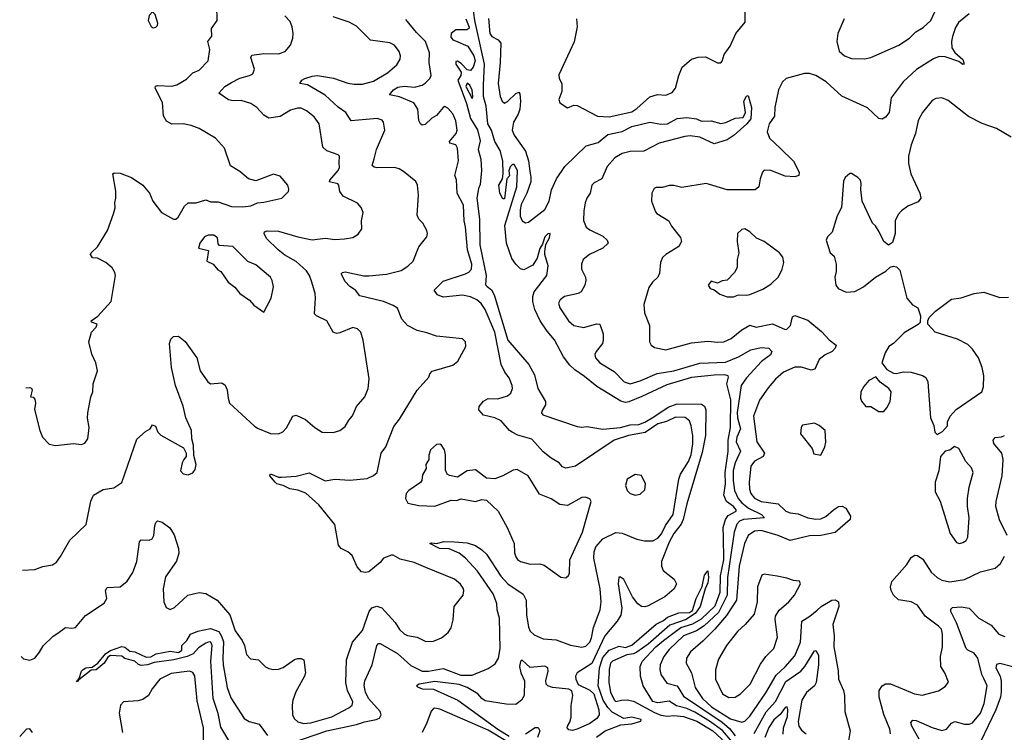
# Model space of a CAD drawing. Extents: x 2057697 to 2160550, y 827490 to 1016834.
# Tile 39 of 256: x 2058222 to 2064322, y 894587 to 899000. Entities that reach past the tile are written whole.
import ezdxf

# ---------------------------------------------------------------- set-up
doc = ezdxf.new("R2010")
doc.units = 0

msp = doc.modelspace()

# ---------------------------------------------------------------- linework, layer by layer
at = {"layer": '0CON20XD'}
for points in [[(2061671.4, 899005), (2061675.6, 898955), (2061657.8, 898862.2), (2061561.7, 898658.3), (2061563.3, 898635), (2061580, 898605), (2061580, 898555), (2061562.5, 898505), (2061567.5, 898485), (2061615, 898453.3), (2061655, 898470), (2061675, 898469.2), (2061802.6, 898402.6), (2061875, 898397.1), (2062015, 898430), (2062045, 898448.8), (2062125, 898521.4), (2062173, 898537), (2062225, 898531.2), (2062265, 898548.8), (2062285.8, 898575), (2062305.6, 898654.4), (2062327.1, 898705), (2062385, 898756), (2062425, 898767.1), (2062470.5, 898770.5), (2062545, 898733.3), (2062565, 898733.3), (2062575, 898742.5), (2062586, 898784), (2062623.3, 898835), (2062658, 898915), (2062716, 898985), (2062720, 899285)], [(2062695, 894457.9), (2062577, 894597), (2062495.8, 894655), (2062405, 894710.8), (2062355, 894733.2), (2062291, 894751), (2062245, 894780), (2062175, 894768.9), (2062145, 894778.2), (2062085.3, 894875), (2062068.6, 894935), (2062065.3, 894994.7), (2062078.4, 895025), (2062163, 895115), (2062211.4, 895155), (2062318.5, 895235), (2062391.9, 895258.1), (2062445, 895288.8), (2062530.6, 895369.4), (2062561.5, 895455), (2062564.7, 895555), (2062584.3, 895655), (2062583.2, 895795), (2062581, 895855), (2062594, 895905), (2062611.8, 895928.2), (2062660.3, 895955), (2062661.7, 895965), (2062644.8, 895985), (2062600.7, 896015), (2062584, 896055), (2062595.1, 896125), (2062592.3, 896195), (2062611.4, 896325), (2062612.2, 896395), (2062626.5, 896475), (2062627.8, 896645), (2062602.1, 896745), (2062613.9, 896785), (2062610.5, 896795), (2062591, 896801), (2062525, 896799.1), (2062385, 896783.1), (2062232, 896738), (2062076.3, 896666.3), (2061995, 896632.1), (2061975, 896629.5), (2061946.3, 896636.3), (2061797.2, 896727.2), (2061721, 896791), (2061660.3, 896830.3), (2061630.5, 896860.5), (2061591.6, 896911.6), (2061535, 897017.7), (2061489.8, 897069.8), (2061445.9, 897135), (2061414.3, 897205), (2061401.1, 897255), (2061400.8, 897285), (2061410.3, 897315), (2061488, 897415), (2061496.2, 897475), (2061476.2, 897545), (2061476, 897565), (2061481.7, 897608.3), (2061505, 897648.8), (2061508.8, 897675), (2061495, 897674.3), (2061475, 897654.2), (2061461.1, 897608.9), (2061445, 897582), (2061428.1, 897521.9), (2061400.9, 897479.1), (2061345, 897450), (2061325, 897456.2), (2061295, 897486), (2061271.7, 897521.7), (2061238.8, 897615), (2061226.9, 897725), (2061302.2, 897965), (2061306.7, 898065), (2061285, 898103.3), (2061275, 898102.5), (2061261.7, 898088.3), (2061253, 898063), (2061257, 898033), (2061240, 898015), (2061225, 897890), (2061215, 897890), (2061196.7, 897925), (2061190.8, 897975), (2061212.5, 898015), (2061217.5, 898045), (2061214.6, 898124.6), (2061199.7, 898189.7), (2061165.6, 898245), (2061146, 898315), (2061121.4, 898355), (2061111.8, 898465), (2061096.2, 898525), (2061095.7, 898595), (2061102.2, 898725), (2061041.2, 898995), (2061023.6, 899133.6)], [(2058260, 896720.2), (2058285, 896722.5), (2058295, 896717.5), (2058300, 896705), (2058290, 896665), (2058305, 896662.5), (2058315, 896650), (2058320, 896625), (2058313.8, 896585), (2058346.2, 896455), (2058363.9, 896413.9), (2058405, 896370), (2058445, 896363.3), (2058555, 896376), (2058605, 896368.8), (2058625, 896376.7), (2058643.8, 896405), (2058651.4, 896455), (2058653.1, 896475), (2058641.3, 896531.3), (2058644.3, 896564.3), (2058662, 896665), (2058674.3, 896695.7), (2058677.5, 896745), (2058704.2, 896825), (2058694.2, 896875), (2058669.1, 896929.1), (2058650, 897005), (2058668, 897065), (2058696.2, 897095), (2058702.5, 897115), (2058666.4, 897126.4), (2058664.4, 897135), (2058706.4, 897163.6), (2058789.5, 897255), (2058816.2, 897415), (2058812.5, 897435), (2058795, 897462.5), (2058756.8, 897496.8), (2058705, 897522.5), (2058674.1, 897524.1), (2058660, 897545), (2058664.1, 897555.9), (2058705, 897593.8), (2058766, 897695), (2058802.9, 897797.1), (2058814, 897835), (2058812, 897865), (2058818.8, 897895), (2058817.7, 897937.7), (2058800, 898045), (2058808.3, 898051.7), (2058845, 898048.8), (2058915, 898022), (2058984.3, 897974.3), (2059025.5, 897925.5), (2059047.5, 897875), (2059101.2, 897805), (2059175, 897763.3), (2059190, 897765), (2059203, 897777), (2059243.3, 897845), (2059265, 897865.8), (2059315, 897866), (2059375, 897883.3), (2059405, 897871.2), (2059451.2, 897871.2), (2059535, 897841.8), (2059605, 897840), (2059655, 897847.5), (2059695, 897866.2), (2059735, 897868.6), (2059846.4, 897893.6), (2059887.1, 897935), (2059890.5, 897950.5), (2059883.8, 897975), (2059835, 898031.2), (2059795, 898042), (2059685, 898002), (2059640, 898015), (2059585, 898060), (2059528.8, 898095), (2059491.2, 898205), (2059435, 898266), (2059333.3, 898325), (2059285.4, 898345.4), (2059235, 898354.5), (2059165, 898353.5), (2059130.7, 898370.7), (2059113.5, 898405), (2059107.4, 898487.4), (2059061.1, 898575), (2059062.5, 898587.5), (2059075, 898593.1), (2059165, 898588.2), (2059195, 898596.5), (2059255, 898631.1), (2059295, 898670), (2059335, 898687.5), (2059390, 898745), (2059399.1, 898815), (2059387.5, 898865), (2059411.7, 898898.3), (2059410.8, 898945), (2059446, 898995), (2059444.4, 899085)], [(2059048.3, 898948.3), (2059065, 898952.5), (2059076.1, 898963.9), (2059078.3, 898978.3), (2059061.7, 899031.7), (2059045, 899047.5), (2059023.3, 899025), (2059018.8, 898995), (2059037, 898957), (2059048.3, 898948.3)], [(2064103.8, 899035), (2064038.7, 898981.3), (2064019.3, 898950.7), (2064000.6, 898895), (2063994.2, 898865), (2063995.8, 898825), (2064015, 898796), (2064065, 898753.3), (2064072.5, 898725), (2064065, 898721.2), (2064040.5, 898740.5), (2063955, 898770.5), (2063919.2, 898770.8), (2063882.3, 898757.7), (2063778.3, 898691.7), (2063695.8, 898615), (2063620.8, 898515), (2063608.6, 898425), (2063585, 898396.2), (2063565, 898384), (2063545, 898388), (2063475, 898453.1), (2063315, 898525.4), (2063218.9, 898615), (2063155, 898653.8), (2063115, 898666.2), (2063085, 898667.3), (2062971.2, 898635), (2062947.5, 898615), (2062923.1, 898565), (2062900, 898455), (2062898.1, 898401.9), (2062865, 898353.8), (2062853.1, 898305), (2062868, 898265), (2062933.8, 898203.8), (2063015, 898124.2), (2063051.5, 898055), (2063049.2, 898035), (2063025, 898026.4), (2062965, 898031.1), (2062875, 898065.7), (2062835, 898068.8), (2062824.1, 898055.9), (2062810, 898015), (2062801.2, 897965), (2062777.5, 897945), (2062605, 897946.7), (2062475, 897984.2), (2062325, 897961.2), (2062273.6, 897973.6), (2062245, 897973.3), (2062205, 897961.2), (2062165, 897961.2), (2062153.3, 897955), (2062137.5, 897925), (2062136.7, 897875), (2062160.5, 897810.5), (2062169.5, 897799.5), (2062243.8, 897755), (2062260.3, 897720.3), (2062315, 897650), (2062322.5, 897625), (2062305.5, 897594.5), (2062225, 897546.2), (2062203.9, 897526.1), (2062191.2, 897495), (2062185, 897430), (2062175.8, 897405), (2062142.9, 897375), (2062119.7, 897340.3), (2062088.1, 897235), (2062092.9, 897185), (2062122.9, 897105), (2062123.9, 897003.9), (2062134.1, 896984.1), (2062155, 896968.8), (2062225, 896954.5), (2062385, 896998.5), (2062485, 897007.9), (2062545, 897002.1), (2062584.6, 897005.4), (2062630.8, 897025), (2062695, 897080), (2062745, 897107.5), (2062785.5, 897095.5), (2062885, 897116.7), (2062965, 897082), (2062975, 897084), (2062997.1, 897105), (2063010, 897160), (2063025, 897168), (2063105, 897139.2), (2063188.9, 897068.9), (2063237.5, 897017.5), (2063280, 896985), (2063274, 896965), (2063255, 896945.8), (2063212.5, 896925), (2063175.7, 896895), (2063147.5, 896835), (2063125, 896829.4), (2063065, 896847.8), (2063025, 896848.5), (2062953.4, 896816.6), (2062905, 896772.5), (2062859.8, 896720.2), (2062805, 896642.9), (2062767.3, 896545), (2062787.9, 896385), (2062835.7, 896315), (2062827.5, 896295), (2062773.6, 896266.4), (2062751.8, 896235), (2062740.8, 896135), (2062742.8, 896092.8), (2062751.3, 896065), (2062775, 896037.5), (2062815, 896016.5), (2062921.2, 896001.2), (2062968, 895955), (2062995.3, 895945.3), (2063045, 895940.4), (2063104.8, 895914.8), (2063155, 895906.6), (2063185, 895908.4), (2063217.2, 895922.8), (2063264.2, 895965), (2063295, 895984), (2063316.4, 895986.4), (2063340, 895975), (2063370, 895925), (2063366.2, 895905), (2063275, 895824.5), (2063185, 895805.3), (2063115, 895803.4), (2062995, 895773.8), (2062920.8, 895805), (2062815, 895835.3), (2062775, 895832.9), (2062735.2, 895804.8), (2062713.2, 895756.8), (2062678.7, 895615), (2062663.2, 895405), (2062600.2, 895309.8), (2062528.9, 895225), (2062455, 895150.6), (2062378.2, 895085), (2062353.6, 895045), (2062351.1, 895015), (2062384.2, 894954.2), (2062405.8, 894865), (2062451.9, 894795), (2062507.8, 894745), (2062625, 894670), (2062695, 894649.2), (2062715, 894656.4), (2062745, 894686.2), (2062845, 894830), (2062909.1, 894940.9), (2062965, 894992.2), (2063025, 895059.6), (2063060, 895145), (2063067.1, 895275), (2063116.5, 895305), (2063163, 895343), (2063186.4, 895365), (2063254, 895405), (2063276.2, 895406.2), (2063295.7, 895395), (2063296.2, 895365), (2063258.9, 895255), (2063267.5, 895185), (2063265.3, 895115), (2063292.4, 894967.6), (2063295.6, 894915.6), (2063325.5, 894845.5), (2063331.9, 894815), (2063334.3, 894715), (2063367.1, 894595), (2063339.4, 894435)], [(2063330.5, 899005), (2063291.2, 898915), (2063283.5, 898865), (2063299.4, 898805), (2063332, 898775), (2063375, 898758.5), (2063455, 898757.5), (2063495, 898765.6), (2063668.6, 898841.4), (2063735, 898884.3), (2063773.1, 898925), (2063818.3, 898951.7), (2063866.3, 898993.7), (2063891.3, 899048.7)], [(2058230.9, 895057), (2058245, 895042.5), (2058285, 895032.5), (2058315, 895045.8), (2058345, 895082), (2058367.8, 895122.2), (2058428.8, 895181.2), (2058458.8, 895201.2), (2058505, 895236), (2058545, 895230.8), (2058568.8, 895235), (2058629.6, 895310.4), (2058745, 895385.7), (2058762.5, 895415), (2058754.4, 895465), (2058765, 895484), (2058845, 895487.3), (2058888, 895522), (2058924.1, 895575.9), (2058947.3, 895645), (2058963.6, 895766.4), (2058975, 895777.5), (2059025, 895776), (2059043.8, 895785), (2059052.9, 895805), (2059058.6, 895865), (2059065, 895886.7), (2059075, 895896.2), (2059105, 895887.5), (2059152.4, 895852.4), (2059178.7, 895808.7), (2059206.9, 895725), (2059208.6, 895695), (2059193.2, 895646.8), (2059125, 895548.8), (2059110, 895475), (2059114.3, 895395), (2059129.2, 895359.2), (2059155, 895347.5), (2059180.5, 895359.5), (2059263.4, 895436.6), (2059335, 895452.9), (2059375, 895445.8), (2059445, 895404), (2059524.7, 895314.7), (2059557.9, 895215), (2059601.4, 895155), (2059615.7, 895125), (2059628, 895068), (2059651.7, 895041.7), (2059702.5, 895035), (2059745, 894992), (2059765, 894980.8), (2059795, 894976), (2059825, 894977.5), (2059855, 894988), (2059925, 895036.7), (2059945, 895043.3), (2059965, 895043.3), (2059982.5, 895035), (2059992, 894955), (2059987.5, 894935), (2059933.4, 894836.6), (2059914.7, 894785.3), (2059910.4, 894755), (2059912.6, 894692.6), (2059925, 894669.2), (2059945, 894651.1), (2059981.2, 894641.2), (2060026, 894645), (2060155, 894683.2), (2060262, 894738), (2060282.5, 894755), (2060285.6, 894774.4), (2060253.8, 894845), (2060243.1, 894893.1), (2060247.1, 895035), (2060283.1, 895145), (2060345, 895216.2), (2060386.7, 895335), (2060403.5, 895356.5), (2060435, 895367.1), (2060465, 895358.1), (2060547.4, 895267.4), (2060575, 895224), (2060605, 895196), (2060625, 895186), (2060683.9, 895176.1), (2060738.8, 895148.8), (2060785, 895151.4), (2060835, 895170.8), (2060875.7, 895204.3), (2060895.7, 895234.3), (2060907.3, 895282.7), (2060914, 895365), (2060970, 895435), (2060974.1, 895464.1), (2060969.1, 895479.1), (2060953.2, 895503.2), (2060915, 895535.8), (2060737.8, 895607.8), (2060665, 895637.8), (2060579.5, 895659.5), (2060535, 895683.8), (2060525, 895683.8), (2060475, 895665.8), (2060455, 895638.8), (2060385, 895581.2), (2060365, 895576.2), (2060339.3, 895579.3), (2060312.3, 895612.3), (2060281.7, 895681.7), (2060254.4, 895704.4), (2060213.3, 895725), (2060196.7, 895745), (2060174.2, 895874.2), (2060074.4, 895995), (2059995, 896067.3), (2059945, 896085.6), (2059895, 896094.4), (2059854.4, 896114.4), (2059815, 896124.4), (2059804, 896135), (2059772, 896175), (2059775, 896186.2), (2059825, 896166.7), (2059845, 896166.2), (2059935, 896172.9), (2060015, 896192.5), (2060114.4, 896144.4), (2060175, 896153.3), (2060267.7, 896147.7), (2060375, 896158.8), (2060413.6, 896176.4), (2060437.5, 896195), (2060462, 896315), (2060490, 896355), (2060540.2, 896479.8), (2060574.5, 896525.5), (2060685.4, 896704.6), (2060756, 896785), (2060763, 896807), (2060777, 896823), (2060905, 896861.2), (2060935.7, 896884.3), (2060986, 896975), (2060983.3, 897005), (2060965, 897023.3), (2060805, 897040), (2060745, 897061.2), (2060685, 897074.2), (2060625, 897105.8), (2060589.2, 897145), (2060562.5, 897212.5), (2060535, 897229.6), (2060475.3, 897255.3), (2060329.8, 897289.8), (2060302.5, 897325), (2060268.3, 897348.3), (2060238.5, 897378.5), (2060214.4, 897425), (2060221.2, 897435), (2060238.3, 897438.3), (2060355, 897413.5), (2060385, 897413.8), (2060495.4, 897424.6), (2060584.5, 897445.5), (2060627.4, 897472.6), (2060660, 897505), (2060695, 897592.5), (2060743.8, 897655), (2060748.8, 897675), (2060743.6, 897693.6), (2060720.5, 897740.5), (2060694, 897765), (2060685, 897790), (2060693, 897913), (2060685.7, 897975.7), (2060677.3, 897997.3), (2060600.3, 898060.3), (2060573.3, 898075), (2060545, 898083.5), (2060435, 898081.4), (2060417.3, 898087.3), (2060406.7, 898096.7), (2060417.5, 898137.5), (2060432.5, 898195), (2060484, 898315), (2060476, 898365), (2060468.3, 898378.3), (2060437, 898387), (2060275, 898373.1), (2060241.9, 898425), (2060195, 898458.4), (2060115, 898532), (2060005, 898596.5), (2059957.5, 898605), (2059970, 898625), (2059988.8, 898635), (2060035, 898650), (2060066.9, 898653.1), (2060166.7, 898636.7), (2060255, 898607.3), (2060295, 898600.8), (2060345, 898601.2), (2060415, 898619.1), (2060500.2, 898669.8), (2060558.9, 898721.1), (2060578.6, 898755), (2060580.6, 898775), (2060573.2, 898803.2), (2060545, 898841.2), (2060516.1, 898856.1), (2060455, 898864), (2060395, 898872.5), (2060309.6, 898959.6), (2060263.3, 898983.3), (2060165, 899017.1)], [(2058240.2, 895591.6), (2058315, 895595.8), (2058365.8, 895614.2), (2058425, 895623.8), (2058449.7, 895640.3), (2058475.7, 895674.3), (2058533.2, 895776.8), (2058635, 895873.3), (2058662.1, 896017.9), (2058680, 896055), (2058739.2, 896090.8), (2058805, 896100), (2058855, 896134), (2058947.3, 896402.7), (2059000.7, 896449.3), (2059030, 896465), (2059045, 896490), (2059063, 896483), (2059078.8, 896445), (2059097, 896427), (2059237.7, 896347.7), (2059253.3, 896315), (2059253.3, 896295), (2059240, 896275), (2059228.8, 896255), (2059217.5, 896205), (2059235, 896186.7), (2059265, 896181.2), (2059295, 896193.8), (2059308.8, 896215), (2059316, 896245), (2059301.7, 896301.7), (2059299.2, 896365), (2059288.6, 896405), (2059285.6, 896455), (2059250.6, 896535), (2059235, 896606.7), (2059187.8, 896735), (2059162.9, 896845), (2059150, 896995), (2059159.3, 897020.7), (2059175, 897037.5), (2059205, 897040), (2059246.8, 897006.8), (2059318.6, 896905), (2059340.6, 896825), (2059386.8, 896756.8), (2059405, 896744), (2059475, 896750), (2059495, 896736.2), (2059507.9, 896707.9), (2059513.3, 896655), (2059522.9, 896625), (2059673.8, 896485), (2059695, 896470), (2059775, 896436.2), (2059825, 896434.2), (2059851.7, 896448.3), (2059875, 896471.2), (2059913.3, 896545), (2059935, 896550.8), (2059993.6, 896523.6), (2060050, 896475), (2060095, 896445.8), (2060165, 896442.9), (2060205, 896455.7), (2060239.3, 896480.7), (2060260.2, 896519.8), (2060284.5, 896545.5), (2060309.4, 896605), (2060361.1, 896665), (2060380, 896715), (2060387.5, 896775), (2060350.8, 897015), (2060335.8, 897065), (2060315.7, 897085.7), (2060285, 897092.5), (2060205, 897059.4), (2060185, 897056.9), (2060165, 897064.3), (2060125, 897134.2), (2060061.2, 897165), (2060048.1, 897178.1), (2060054.4, 897275), (2060053.3, 897305), (2060031.5, 897375), (2060017.1, 897415), (2059998.5, 897445), (2059935, 897502.2), (2059865, 897542.4), (2059823.1, 897575), (2059751.4, 897645), (2059736, 897675), (2059738.8, 897685), (2059755, 897692.5), (2059825, 897689.6), (2059945, 897654.6), (2060035, 897637.1), (2060117.6, 897647.6), (2060175, 897637.8), (2060235, 897641.9), (2060285, 897650.8), (2060318.7, 897671.3), (2060340.8, 897705), (2060340.6, 897755), (2060349.4, 897805), (2060337.6, 897837.6), (2060315, 897864.4), (2060226.1, 897906.1), (2060205.7, 897935), (2060199.5, 897975), (2060193.1, 897983.1), (2060142, 897995), (2060144.3, 898005), (2060195.5, 898065), (2060202.9, 898085), (2060202.3, 898112.3), (2060203.8, 898153.8), (2060195, 898163.3), (2060125, 898188), (2060100.5, 898210.5), (2060078.1, 898355), (2060047.2, 898397.2), (2059998.8, 898435), (2059965, 898451.4), (2059942.7, 898452.7), (2059900.2, 898439.8), (2059835, 898401.1), (2059765, 898390), (2059735, 898409.4), (2059692.2, 898455), (2059655, 898480.9), (2059595, 898499.1), (2059545, 898497.9), (2059515, 898503.8), (2059456.7, 898545), (2059494, 898585), (2059535, 898611.5), (2059585, 898637.5), (2059645, 898653.5), (2059666, 898665), (2059675.8, 898694.2), (2059654.3, 898765), (2059660.6, 898779.4), (2059735, 898790), (2059825, 898787.5), (2059867.4, 898802.6), (2059899.1, 898840.9), (2059914.2, 898885), (2059915.7, 898915), (2059910, 898955), (2059897.6, 898987.6), (2059865, 899024)], [(2059915, 894524.2), (2060125, 894595.9), (2060308.6, 894635), (2060358.3, 894651.7), (2060430.8, 894665), (2060451.5, 894675), (2060461.2, 894695), (2060455.4, 894715), (2060383.3, 894795), (2060365.2, 894835), (2060356.6, 894876.6), (2060359.4, 894905), (2060406.6, 895005), (2060435, 895123.8), (2060445, 895136.5), (2060455, 895136.4), (2060563.6, 895073.6), (2060645, 895000.5), (2060715, 894965.3), (2060755, 894965.3), (2060845, 894982.7), (2060955, 894939.7), (2061025, 894939.5), (2061125, 894981.9), (2061168.5, 895011.5), (2061188.5, 895045), (2061199.6, 895105), (2061193.6, 895293.6), (2061180.4, 895345), (2061177.3, 895385), (2061154.7, 895445), (2061057.4, 895585), (2060984.7, 895665), (2060945, 895696.9), (2060883, 895723), (2060823.8, 895725), (2060764, 895755), (2060775, 895760), (2060805, 895756.7), (2060852.1, 895767.9), (2060915, 895766.4), (2060995, 895758.9), (2061045, 895742.5), (2061085, 895717.3), (2061115, 895689.5), (2061203.8, 895553.8), (2061245.2, 895505.2), (2061341.5, 895441.5), (2061358.9, 895405), (2061361.5, 895315), (2061375, 895237.5), (2061385, 895212), (2061409.8, 895189.8), (2061465, 895165.6), (2061545, 895160), (2061635, 895125.3), (2061705, 895114.6), (2061730.2, 895119.8), (2061754.5, 895145), (2061765, 895171.2), (2061775.9, 895235), (2061817.5, 895345), (2061825.3, 895394.7), (2061817.2, 895475), (2061779.8, 895665), (2061780.6, 895705), (2061790.5, 895735), (2061835, 895784.1), (2061915, 895824.4), (2061955, 895820.6), (2062045, 895781.8), (2062091.9, 895771.9), (2062145, 895771.5), (2062175, 895787.8), (2062197.3, 895815), (2062223.6, 895866.4), (2062270, 895935), (2062304.8, 896155.2), (2062316.6, 896185), (2062365, 896264.4), (2062381, 896305), (2062392.3, 896372.3), (2062392.9, 896422.9), (2062382.9, 896485), (2062371.1, 896515), (2062345, 896535.5), (2062285, 896537.9), (2062228.2, 896511.8), (2062175, 896496.5), (2062097.7, 896442.3), (2061994, 896425), (2061905.2, 896394.8), (2061665.8, 896235), (2061605, 896221.8), (2061585, 896230), (2061565, 896256), (2061515, 896284.4), (2061465, 896322.5), (2061395, 896400.9), (2061307.5, 896427.5), (2061273.8, 896445), (2061256.4, 896456.4), (2061205.3, 896515.3), (2061165, 896533.2), (2061095, 896551.1), (2061066.4, 896583.6), (2061068, 896605), (2061095, 896637.1), (2061125, 896652.9), (2061185, 896651.1), (2061245, 896670), (2061265, 896686.2), (2061274.4, 896715), (2061273.3, 896735), (2061255, 896781.2), (2061227.3, 896817.3), (2061205, 896863.3), (2061166.1, 897065), (2061105, 897205.6), (2061081.3, 897241.3), (2061055.2, 897265.2), (2061015, 897283.1), (2060965, 897292.8), (2060845, 897280.5), (2060811.5, 897295), (2060789.4, 897325), (2060845, 897381.2), (2060983.3, 897426.7), (2061005, 897436.9), (2061020.5, 897455), (2061022.5, 897485), (2060996.7, 897575), (2060983, 897717), (2060975.3, 897755), (2060971, 897851), (2060931.5, 897925), (2060927.7, 898007.7), (2060917.5, 898035), (2060941.2, 898125), (2060935.4, 898205), (2060923.1, 898225), (2060886, 898236), (2060885.6, 898245), (2060926.3, 898295), (2060933.3, 898315), (2060923.4, 898373.4), (2060905, 898417.5), (2060875, 898452), (2060855, 898461.2), (2060845, 898456.7), (2060805, 898406), (2060775, 898390), (2060735, 898351.2), (2060715, 898346.2), (2060704.5, 898354.5), (2060695.6, 898375.6), (2060687.9, 898445), (2060664.1, 898484.1), (2060575, 898521.4), (2060513.3, 898535), (2060538.5, 898565), (2060565, 898581.6), (2060605, 898588), (2060667.2, 898582.8), (2060715, 898594.1), (2060735, 898606.2), (2060762.1, 898635), (2060772.1, 898655), (2060759.2, 898735), (2060760.7, 898795), (2060735.2, 898865.2), (2060680.3, 898920.3), (2060615, 899001.3)], [(2060986.8, 899005), (2061006.7, 898953.3), (2061005, 898944.3), (2060992.2, 898937.8), (2060923.9, 898936.1), (2060895.5, 898914.5), (2060892.3, 898892.3), (2060905, 898875.7), (2060922, 898868), (2060997.5, 898835), (2061035.4, 898775), (2061044.5, 898745.5), (2061032.2, 898705), (2061015, 898684), (2060995, 898688.8), (2060957.7, 898727.7), (2060935, 898742.5), (2060925, 898740), (2060923.3, 898725), (2060956.2, 898675), (2060956, 898654), (2060937.5, 898625), (2060990.9, 898480.9), (2061015, 898386.7), (2061058.1, 898318.1), (2061075, 898250), (2061062.5, 898195), (2061079.4, 898135), (2061083.1, 898065), (2061075, 897980), (2061064, 897955), (2061054.6, 897895), (2061070.4, 897765), (2061072.1, 897605), (2061113, 897415), (2061108.3, 897358.3), (2061118.3, 897348.3), (2061145, 897327.6), (2061161.1, 897295), (2061245.2, 897015.2), (2061375.3, 896865), (2061410.5, 896800.5), (2061432.5, 896715), (2061480.6, 896635), (2061480.5, 896615), (2061457.3, 896575), (2061455.6, 896565), (2061462.8, 896552.8), (2061675, 896480), (2061705, 896475.5), (2061735, 896480), (2061835, 896464.3), (2061945, 896473.2), (2062005, 896490.6), (2062056.9, 896493.1), (2062095, 896507.9), (2062151.1, 896541.1), (2062239.2, 896600.8), (2062295, 896621.3), (2062445, 896618.1), (2062465, 896607.3), (2062473.8, 896583.8), (2062471, 896425), (2062450.4, 896319.6), (2062355, 896001.9), (2062333.3, 895905), (2062319.7, 895875), (2062275, 895817.9), (2062245.4, 895765), (2062197.6, 895645), (2062197.9, 895615), (2062208.6, 895588.6), (2062276.6, 895535), (2062290.6, 895505), (2062276.3, 895475), (2062218, 895425), (2062115, 895370), (2062095, 895363.5), (2062075, 895365.4), (2062052.3, 895382.3), (2062019.2, 895425), (2061965, 895533.3), (2061945, 895547.5), (2061933.6, 895546.4), (2061930, 895505), (2061952.4, 895355), (2061947.1, 895312.9), (2061923.3, 895275), (2061848, 895185), (2061767.1, 895012.9), (2061676.7, 894955), (2061666.4, 894933.6), (2061666.7, 894915), (2061682.3, 894882.3), (2061755, 894847.3), (2061778.3, 894825), (2061810, 894725), (2061812.1, 894695), (2061797.3, 894672.7), (2061755, 894640.3), (2061676.2, 894606.2), (2061645, 894598.6), (2061625, 894601.3), (2061613.3, 894613.3), (2061615.3, 894625), (2061630.3, 894649.7), (2061638.9, 894681.1), (2061637.8, 894752.2), (2061648.5, 894815), (2061642.7, 894842.7), (2061625, 894852.9), (2061522.5, 894865), (2061494, 894874), (2061483.5, 894885), (2061482.5, 894905), (2061497.1, 894965), (2061495, 894986.7), (2061475, 894997.1), (2061385, 894987.8), (2061335, 895034), (2061325, 895026), (2061317.6, 894995), (2061325.9, 894955), (2061349.4, 894905), (2061347.4, 894815), (2061331.5, 894785), (2061295, 894759.7), (2061235, 894760.5), (2061105, 894782.3), (2061085.6, 894795), (2061061.4, 894825), (2060994.1, 894865), (2060945, 894881.7), (2060795, 894901.7), (2060696.7, 894885), (2060680, 894875), (2060687.6, 894867.6), (2060715, 894856.4), (2060785, 894854), (2060936, 894786), (2061185, 894605.5), (2061255, 894563.5)], [(2061126.2, 899006.2), (2061134.2, 898915), (2061146.5, 898896.5), (2061185.7, 898875), (2061201.9, 898855), (2061199.3, 898735), (2061185.4, 898605), (2061198.2, 898525), (2061210.5, 898495), (2061225, 898483.6), (2061245, 898492.7), (2061295, 898542.2), (2061315, 898550), (2061320.5, 898540.5), (2061325.3, 898495), (2061321.1, 898445), (2061311, 898415), (2061281, 898365), (2061273.8, 898315), (2061286, 898285), (2061356.4, 898186.4), (2061374.6, 898125), (2061381.9, 898061.9), (2061389.4, 898025), (2061388, 897995), (2061364, 897925), (2061328.3, 897855), (2061322.2, 897822.2), (2061323.6, 897783.7), (2061334.6, 897754.6), (2061355, 897742), (2061375, 897745.7), (2061476.4, 897825), (2061501.5, 897875), (2061516.9, 897945), (2061547.2, 898015), (2061599.4, 898090.6), (2061731.2, 898218.8), (2061805, 898238.9), (2061865, 898289), (2061955, 898307.4), (2062015, 898338.5), (2062125.3, 898364.7), (2062193.2, 898353.2), (2062235, 898354.8), (2062295, 898387.1), (2062355, 898392.9), (2062415, 898385.4), (2062445, 898371.4), (2062505, 898374.3), (2062565, 898357.3), (2062597.6, 898362.4), (2062655, 898388.8), (2062705, 898393.3), (2062718, 898425), (2062707.5, 898495), (2062725, 898526), (2062735, 898530), (2062756.7, 898456.7), (2062750.8, 898385), (2062727.7, 898355), (2062648, 898285), (2062604, 898255), (2062525, 898230.4), (2062435, 898272.5), (2062375, 898281.1), (2062343.3, 898276.7), (2062184.4, 898235.6), (2062088.8, 898185), (2062005, 898182.5), (2061955, 898170), (2061909.1, 898145), (2061860.6, 898090.6), (2061828.8, 898015), (2061780.4, 897989.6), (2061765.7, 897975), (2061755.5, 897924.5), (2061734.7, 897895.3), (2061725.6, 897865), (2061716.5, 897815), (2061715.6, 897755.6), (2061731.4, 897715), (2061755, 897697.5), (2061835, 897658.6), (2061860.8, 897635), (2061868, 897615), (2061833.8, 897585), (2061752, 897545), (2061713.1, 897515), (2061703.3, 897485), (2061703.3, 897455), (2061727.1, 897405), (2061728.9, 897385), (2061723.1, 897355), (2061700, 897315), (2061682.5, 897305), (2061596.7, 897285), (2061571.2, 897265), (2061560.8, 897245), (2061569.2, 897215), (2061621.4, 897135), (2061655.5, 897105.5), (2061716.6, 897093.4), (2061796.1, 897116.1), (2061816.2, 897115), (2061837.1, 897055), (2061837.5, 897015), (2061832, 896995), (2061792.5, 896945), (2061786, 896926), (2061790, 896905), (2061816, 896875), (2061905, 896820.6), (2061967.3, 896757.3), (2062005, 896745.4), (2062065, 896762.4), (2062172, 896808), (2062274.8, 896825.2), (2062435, 896872.2), (2062595, 896878.4), (2062675, 896911.7), (2062750.8, 896955), (2062815, 896970), (2062862.5, 896965), (2062880.9, 896945), (2062873.1, 896925), (2062817.1, 896882.9), (2062725, 896782.1), (2062692.4, 896735), (2062667.5, 896567.5), (2062669.5, 896535), (2062687.2, 896465), (2062664.8, 896415), (2062660.7, 896385), (2062688.6, 896328.6), (2062654.6, 896255.4), (2062642.8, 896207.2), (2062642.8, 896145), (2062650.8, 896085), (2062672.5, 896035), (2062695, 896007.7), (2062737.2, 895975), (2062817.9, 895935), (2062835.8, 895915), (2062706.4, 895903.6), (2062682, 895895), (2062664.6, 895875.4), (2062648.3, 895825), (2062606.8, 895545), (2062605.1, 895434.9), (2062550.5, 895329.5), (2062463, 895245), (2062415, 895215.2), (2062334.2, 895185), (2062245, 895099.1), (2062213.1, 895055), (2062190.6, 895005), (2062187.3, 894975), (2062193.3, 894945), (2062231.1, 894891.1), (2062294.8, 894874.8), (2062335, 894810.5), (2062575, 894648.4), (2062619.8, 894609.8), (2062655, 894565.2)], [(2061025, 898512.5), (2061030, 898525), (2061025, 898562.5), (2061011.2, 898595), (2060995, 898606.7), (2060986.7, 898585), (2061025, 898512.5)], [(2064365, 898272.5), (2064273.8, 898325), (2064185, 898356.7), (2064100.6, 898400.6), (2063975, 898500), (2063933.9, 898516.1), (2063897.7, 898512.3), (2063875, 898500), (2063814.3, 898425), (2063788.6, 898375), (2063771.9, 898295), (2063744.6, 898225.4), (2063728.5, 898155), (2063728.7, 898108.7), (2063743.1, 898045), (2063799.2, 897925), (2063804.2, 897895), (2063788.6, 897871.4), (2063725, 897843.8), (2063684.4, 897815.6), (2063665, 897793.3), (2063646.2, 897755), (2063645.6, 897675), (2063629.7, 897620.3), (2063605, 897603.8), (2063576, 897625), (2063546.7, 897685), (2063523, 897723), (2063505, 897740), (2063442, 897875), (2063432.3, 897947.7), (2063436, 897985), (2063430, 898005), (2063415, 898023.3), (2063375, 898047.5), (2063365, 898047.5), (2063337, 898023), (2063325, 898000), (2063312.7, 897837.3), (2063286, 897785), (2063255.9, 897684.1), (2063225.9, 897654.1), (2063218, 897635), (2063243.3, 897555), (2063267.5, 897535), (2063281.2, 897485), (2063280.7, 897439.3), (2063271.2, 897405), (2063278.8, 897355), (2063293.3, 897335), (2063342.4, 897312.4), (2063395, 897317.1), (2063450, 897345), (2063524.2, 897405.8), (2063587.3, 897442.7), (2063615, 897467.5), (2063635, 897473.3), (2063655, 897470), (2063675, 897447.5), (2063718.8, 897275), (2063754.1, 897234.1), (2063786, 897215), (2063803.3, 897165), (2063800, 897125), (2063788.3, 897111.7), (2063700.6, 897059.4), (2063635.7, 896994.3), (2063606.7, 896975), (2063583.2, 896936.8), (2063563.8, 896875), (2063595, 896832.5), (2063635, 896811.2), (2063655, 896808.8), (2063695, 896818), (2063745.9, 896815.9), (2063815, 896796.7), (2063835, 896783.3), (2063847.3, 896757.3), (2063864, 896535), (2063886.2, 896486.2), (2063892.5, 896445), (2063905, 896430)], [(2062605, 897283.3), (2062645, 897283.8), (2062675, 897295.8), (2062725, 897292.9), (2062745, 897298.6), (2062825, 897330.6), (2062875, 897362.5), (2062923.2, 897406.8), (2062945.5, 897454.5), (2062956, 897495), (2062949.5, 897529.5), (2062930, 897555), (2062835, 897625.8), (2062785.9, 897645.9), (2062745, 897686.2), (2062715, 897703.8), (2062695, 897701.2), (2062670, 897675), (2062666.2, 897625), (2062677.5, 897555), (2062667.5, 897515), (2062667.5, 897465), (2062651.2, 897435), (2062605, 897386.7), (2062575, 897383.3), (2062545, 897367.5), (2062505, 897380), (2062487.5, 897355), (2062500, 897335), (2062525, 897327.5), (2062560.5, 897300.5), (2062605, 897283.3)], [(2059735, 897187.5), (2059780, 897275), (2059793.8, 897345), (2059786.4, 897383.6), (2059775.6, 897405.6), (2059685, 897481.2), (2059635, 897501.2), (2059543.3, 897595), (2059460.5, 897600.5), (2059451.9, 897611.9), (2059448.3, 897648.3), (2059425, 897665.7), (2059390, 897665), (2059366.7, 897655), (2059337.5, 897615), (2059330, 897585), (2059391.2, 897571.2), (2059382.5, 897505), (2059420, 897485), (2059450.7, 897450.7), (2059469.3, 897439.3), (2059514.1, 897374.1), (2059554.2, 897344.2), (2059585, 897303.3), (2059645, 897263.3), (2059672.3, 897232.3), (2059735, 897187.5)], [(2063905, 896430), (2063940, 896450), (2063970, 896485), (2063970.7, 896509.3), (2063986.2, 896545), (2064023.3, 896585), (2064183.3, 896695), (2064193.6, 896726.4), (2064194.4, 896795), (2064184.4, 896845), (2064162.7, 896905), (2064125, 896960), (2064095, 896987.5), (2064031.7, 897021.7), (2063894.2, 897064.2), (2063847.5, 897115), (2063847.5, 897135), (2063856.7, 897155), (2063895.8, 897194.2), (2063995, 897269.5), (2064055, 897278.1), (2064134.2, 897304.2), (2064195, 897313.1), (2064295, 897280), (2064347.9, 897282.1)], [(2063575, 896573.3), (2063594.1, 896595.9), (2063613.8, 896635), (2063621.2, 896695), (2063605.9, 896715.9), (2063552.5, 896755), (2063525, 896787.5), (2063483.3, 896765), (2063451.2, 896728.8), (2063433.8, 896695), (2063430, 896655), (2063436.4, 896636.4), (2063465, 896603.3), (2063495, 896604), (2063545, 896574), (2063575, 896573.3)], [(2063185, 896302.5), (2063210, 896355), (2063216.1, 896383.9), (2063212.5, 896455), (2063175, 896486.7), (2063145, 896501.2), (2063071.7, 896488.3), (2063062.5, 896475), (2063060, 896435), (2063132.5, 896345), (2063141.7, 896311.7), (2063185, 896302.5)], [(2064340, 895805), (2064293, 895903), (2064269.3, 895985), (2064271.1, 896015), (2064308.6, 896175), (2064315.3, 896275), (2064306.1, 896315), (2064257.8, 896375), (2064253.1, 896395), (2064265, 896411.4), (2064305, 896416.2), (2064323.1, 896425)], [(2061605, 895542.5), (2061623, 895557), (2061628.3, 895571.7), (2061630, 895655), (2061708.5, 895825), (2061763.3, 896015), (2061755, 896032.5), (2061725, 896042), (2061705, 896040.8), (2061615, 895992), (2061567.9, 895997.9), (2061515, 896033.1), (2061442.1, 896062.1), (2061371.2, 896175), (2061305, 896214.2), (2061279.7, 896210.3), (2061215, 896174.2), (2061165, 896156), (2061115, 896161.2), (2061045, 896212.5), (2060995, 896206.7), (2060935, 896167.5), (2060885, 896177.5), (2060870, 896185), (2060860.7, 896210.7), (2060860, 896305), (2060853.8, 896335), (2060835.7, 896365.7), (2060825, 896371.2), (2060805, 896368.8), (2060766.7, 896335), (2060757, 896303), (2060757.5, 896275), (2060750, 896265), (2060737.5, 896245), (2060739.3, 896220.7), (2060718.3, 896181.7), (2060713.3, 896145), (2060705, 896133.3), (2060633.3, 896085), (2060616.7, 896065), (2060613.3, 896035), (2060626.1, 896006.1), (2060695, 895992), (2060795, 895986), (2060895, 896023.3), (2060928.3, 896021.7), (2060957, 896033), (2061045, 896016.7), (2061085, 896027.5), (2061115, 896023.3), (2061185.6, 895955.6), (2061242.5, 895855), (2061285.8, 895755), (2061288.3, 895698.3), (2061295, 895673.3), (2061306.8, 895656.8), (2061325, 895644.2), (2061385, 895628), (2061445, 895629.2), (2061471.7, 895621.7), (2061575, 895546.7), (2061605, 895542.5)], [(2064045, 895756.2), (2064065, 895761.2), (2064086, 895775), (2064095.7, 895795), (2064104.3, 895915), (2064093.3, 895985), (2064093.1, 896035), (2064104.2, 896105), (2064129.2, 896195), (2064118, 896225), (2064084.3, 896264.3), (2064040, 896345), (2064012.5, 896357.5), (2063985, 896333.3), (2063955, 896327.5), (2063926, 896295), (2063916.2, 896205), (2063893.8, 896135), (2063893.3, 896075), (2063925, 896017.5), (2063987.3, 895817.3), (2064025, 895761.2), (2064045, 895756.2)], [(2062035, 896055.8), (2062065, 896061.2), (2062095, 896087.5), (2062100, 896125), (2062075, 896176.2), (2062035, 896183.3), (2061985, 896153.3), (2061974.2, 896115), (2061985.8, 896085), (2062005, 896065.8), (2062035, 896055.8)], [(2063617.5, 894577.5), (2063612.7, 894605), (2063575.9, 894695.9), (2063546.8, 894805), (2063546.2, 894845), (2063565, 894874.5), (2063585, 894886.1), (2063617.3, 894887.3), (2063765, 894824.4), (2063812.7, 894817.3), (2063915, 894844), (2063955, 894871.2), (2063977, 894897), (2063953.8, 894955), (2063928, 894995), (2063927.5, 895055), (2063938.9, 895115), (2063938.2, 895195), (2063932.2, 895225), (2063915, 895244.4), (2063832.5, 895305), (2063785, 895372.9), (2063745, 895394.3), (2063667.3, 895407.3), (2063635.5, 895435.5), (2063620, 895465), (2063616.2, 895485), (2063625, 895520), (2063718.8, 895625), (2063745, 895670), (2063767.1, 895682.9), (2063785, 895682), (2063818, 895658), (2063868, 895578), (2063905.8, 895545), (2063935, 895528.1), (2063985, 895518.6), (2064075, 895532.7), (2064175, 895581.1), (2064265, 895604), (2064298, 895632), (2064323.2, 895676.8)], [(2061795, 894556.5), (2061848.6, 894595), (2061946.2, 894633.8), (2062015, 894639.5), (2062070, 894655), (2062072.5, 894665), (2062015, 894680.9), (2061965, 894671.1), (2061891.7, 894711.7), (2061865, 894740.8), (2061837.8, 894785), (2061806.1, 894875), (2061814.6, 894985), (2061835, 895050), (2061875, 895096.2), (2061935, 895120.8), (2061975, 895111.5), (2062015, 895125.6), (2062165, 895255.6), (2062211.5, 895278.5), (2062235, 895299.6), (2062305, 895327.1), (2062370.7, 895329.3), (2062390, 895340), (2062413.2, 895415), (2062450.2, 895489.8), (2062465, 895558.8), (2062485, 895587.5), (2062489.3, 895545), (2062485, 895512), (2062468.2, 895475), (2062437.7, 895365), (2062409.1, 895325), (2062350.4, 895285), (2062249.8, 895250.2), (2062115, 895133.4), (2062045, 895082.2), (2062025, 895072.6), (2061982.7, 895067.3), (2061895, 895026.1), (2061883.1, 895015), (2061874.1, 894975), (2061871.5, 894895), (2061882.2, 894835), (2061905, 894786.7), (2061915, 894778), (2061950, 894785), (2061985, 894787.5), (2062025, 894778.5), (2062155, 894709), (2062195, 894693.7), (2062235, 894686.6), (2062275, 894690.3), (2062335, 894685.4), (2062416.9, 894655), (2062516.6, 894595), (2062595, 894524.1)], [(2062615, 894801.1), (2062655, 894804.4), (2062688.6, 894825), (2062747.5, 894885), (2062811.2, 895008.8), (2062844.1, 895055.9), (2062894.2, 895105), (2062916.7, 895175), (2062901.9, 895285), (2062904.5, 895305.5), (2062927.2, 895342.8), (2062987.1, 895395), (2063022.9, 895435), (2063060, 895505), (2063053, 895523), (2063015, 895526.7), (2062975, 895542), (2062915, 895554.2), (2062835, 895566.2), (2062820.5, 895559.5), (2062793.4, 895486.6), (2062791.4, 895395), (2062771.3, 895318.7), (2062716, 895254), (2062669.1, 895210.9), (2062600, 895125), (2062550.6, 895039.4), (2062533.1, 894973.1), (2062533.6, 894915), (2062575.5, 894825.5), (2062615, 894801.1)], [(2063794.7, 894545), (2063748.8, 894625), (2063742.7, 894647.3), (2063755, 894662.5), (2063775, 894660), (2063875, 894615.4), (2063935, 894598.5), (2063963.8, 894606.2), (2063995, 894642.9), (2064015, 894654.4), (2064076, 894636), (2064105, 894636.2), (2064125, 894644.6), (2064174, 894706), (2064196.3, 894765), (2064214.8, 894874.8), (2064195, 894919.1), (2064182.9, 894945), (2064158.1, 895045), (2064135, 895076.1), (2064095, 895094.5), (2064086.2, 895106.2), (2064025.5, 895265.5), (2063991.2, 895335), (2063990, 895350), (2064000.8, 895359.2), (2064055, 895363.8), (2064104.6, 895354.6), (2064165, 895294.4), (2064240.9, 895250.9), (2064288, 895195), (2064325, 895179.2)], [(2059535.8, 894505), (2059469, 894619), (2059452.5, 894702.5), (2059421.6, 894795), (2059406.9, 895026.9), (2059414.4, 895125), (2059405.7, 895145), (2059395, 895147.7), (2059375, 895139.6), (2059330.1, 895109.9), (2059296.5, 895073.5), (2059260.5, 895055), (2059178, 895035), (2059055, 895019.1), (2059014.5, 895004.5), (2058975, 895000.8), (2058957.4, 895007.4), (2058936.3, 895026.3), (2058873.5, 895043.5), (2058855, 895058), (2058785, 895062.5), (2058767.9, 895052.1), (2058746.5, 895015), (2058695, 894974.4), (2058665, 894970.8), (2058588.3, 894911.7), (2058585, 894902.5), (2058575, 894900), (2058590.7, 894919.3), (2058605.7, 894965), (2058615, 894975.7), (2058632.5, 894985), (2058670.4, 894989.6), (2058706.1, 895013.9), (2058755, 895074.2), (2058785, 895092.2), (2058855, 895117.3), (2058873.7, 895113.7), (2058905, 895088.1), (2058935, 895084.4), (2059005, 895051.8), (2059035, 895053.5), (2059067.9, 895072.1), (2059155, 895088.8), (2059205, 895080.9), (2059226, 895095), (2059227.5, 895125), (2059257.5, 895155), (2059280, 895195), (2059325, 895213.3), (2059405, 895228.6), (2059455, 895211.2), (2059472.8, 895182.8), (2059485, 895146.2), (2059480, 895045), (2059483.7, 895003.7), (2059507.3, 894865), (2059530.8, 894800.8), (2059612.7, 894672.7), (2059643.8, 894653.8), (2059706.6, 894636.6), (2059756.6, 894566.6)], [(2062771.6, 894578.4), (2062847.5, 894712.5), (2062905, 894778.2), (2062968.8, 894901.2), (2063060.5, 894965), (2063086.3, 894993.7), (2063145, 895090.8), (2063155, 895094), (2063170.7, 895065), (2063170.3, 895005), (2063155.6, 894894.4), (2063145.2, 894874.8), (2063097, 894833), (2063067, 894785), (2063044.1, 894654.1), (2063048.2, 894625), (2063065, 894600), (2063095, 894577.9)], [(2064375, 894992.1), (2064295, 895011.8), (2064273.1, 895006.9), (2064268.9, 894985), (2064295.3, 894935), (2064303, 894903), (2064302.3, 894837.7), (2064298.7, 894805), (2064269.1, 894725), (2064175, 894527.9)], [(2059360, 894525), (2059361.8, 894615), (2059321.3, 894781.3), (2059307.1, 894937.1), (2059295, 894956.9), (2059275, 894965.5), (2059160.2, 894949.8), (2059090.8, 894915), (2059043.3, 894855), (2059020.8, 894815), (2058985, 894789.2), (2058955, 894780.8), (2058865, 894776.2), (2058846.2, 894755), (2058839.2, 894705), (2058860, 894585)], [(2061245, 894527), (2061125, 894599.7), (2060825, 894730.4), (2060795, 894736.9), (2060785, 894734), (2060772, 894718), (2060745.3, 894645), (2060714.6, 894585.4)], [(2062951, 894575), (2062953.7, 894615), (2062978.9, 894685), (2062981.8, 894725), (2062976.7, 894745), (2062965, 894740.5), (2062932.4, 894697.6), (2062895, 894664.2), (2062863.7, 894616.3), (2062837.5, 894555)], [(2058301.9, 894585), (2058285, 894607.5), (2058264, 894605), (2058222.2, 894561.2)], [(2061355, 894576.2), (2061415, 894617.1), (2061435, 894615.5), (2061445.4, 894595), (2061429.2, 894555)]]:
    msp.add_lwpolyline(points, dxfattribs=at)

doc.saveas('drawing.dxf')
